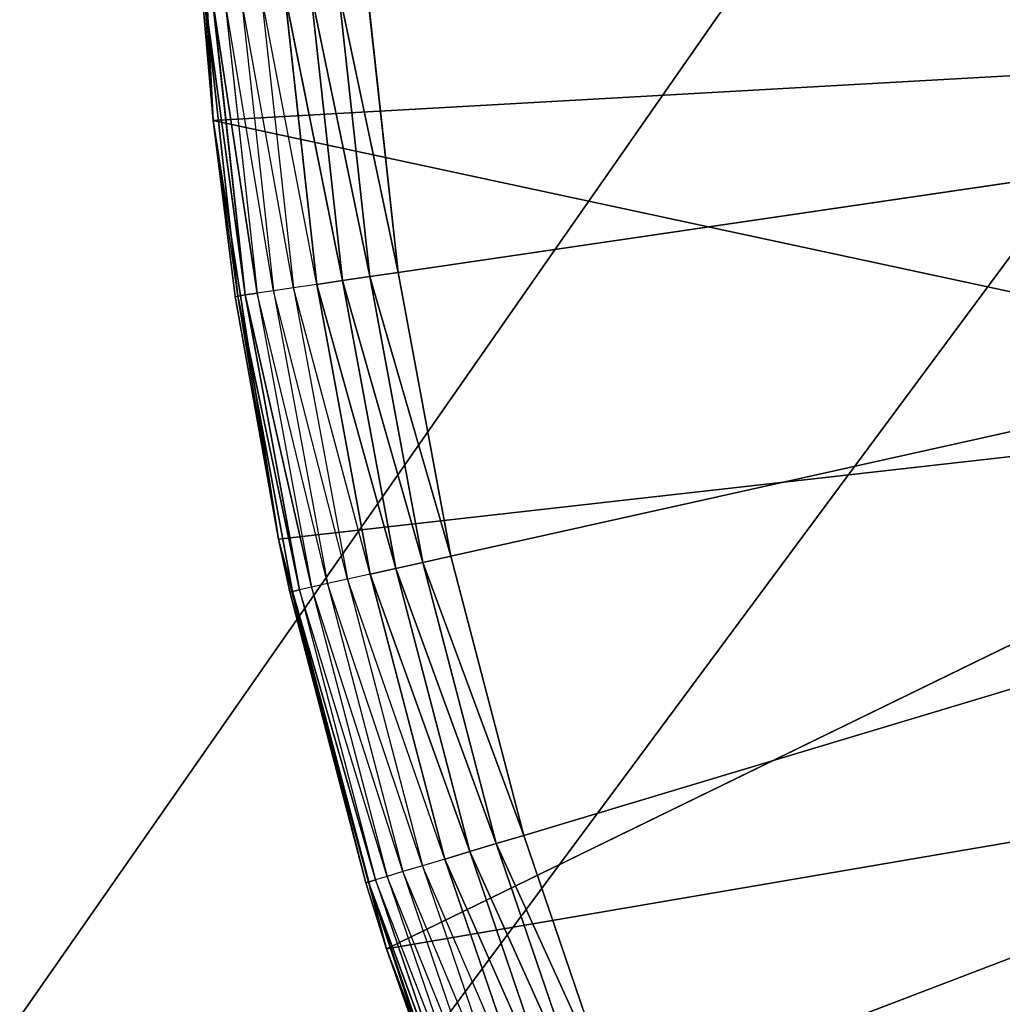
# Model space of a CAD drawing. Header units: centimetres. Extents: x 0.1 to 22.3, y 0.1 to 22.3.
# Tile 42 of 256: x 1.167 to 1.286, y 1.507 to 1.627. Entities that reach past the tile are written whole.
import ezdxf

# ---------------------------------------------------------------- set-up
doc = ezdxf.new("R2010")
doc.units = ezdxf.units.CM
doc.header["$LTSCALE"] = 2.54
doc.layers.get('0').update_dxf_attribs({"true_color": 0xff5454})

# ---------------------------------------------------------------- blocks, each defined once
blk = doc.blocks.new('Kosz na _mieci DELLA.STL')
at = {"color": 0}
for p, q in [((2.63747, 3.6158, 47.35), (0.33747, 0.3158, 47.35)), ((2.63747, 3.6158, 47.35), (0.33747, 0.3158, 47.35)), ((2.63747, 3.6158, 47.25), (0.33747, 0.3158, 47.25)), ((2.63747, 3.6158, 47.25), (0.33747, 0.3158, 47.25)), ((2.65267, 3.44215, 47.35), (0.33747, 0.3158, 47.35)), ((2.65267, 3.44215, 47.35), (0.33747, 0.3158, 47.35)), ((2.65267, 3.44215, 47.25), (0.33747, 0.3158, 47.25)), ((2.65267, 3.44215, 47.25), (0.33747, 0.3158, 47.25)), ((1.19012, 1.61439, 15.75), (1.18747, 1.6658, 15.75)), ((1.19012, 1.61439, 15.75), (1.18747, 1.6658, 15.75)), ((1.21259, 1.59591, 15.55), (1.68747, 1.6658, 15.55)), ((1.21259, 1.59591, 15.55), (1.68747, 1.6658, 15.55)), ((1.68747, 1.6658, 15.55), (1.21896, 1.56143, 15.55)), ((1.68747, 1.6658, 15.55), (1.21896, 1.56143, 15.55)), ((1.22783, 1.52751, 15.55), (1.68747, 1.6658, 15.55)), ((1.22783, 1.52751, 15.55), (1.68747, 1.6658, 15.55)), ((1.23915, 1.49433, 15.55), (1.68747, 1.6658, 15.55)), ((1.23915, 1.49433, 15.55), (1.68747, 1.6658, 15.55)), ((1.19348, 1.62964, 15.55714), (1.19743, 1.59368, 15.55714)), ((1.19987, 1.59404, 15.55468), (1.19348, 1.62964, 15.55714)), ((1.19593, 1.62982, 15.55468), (1.19987, 1.59404, 15.55468)), ((1.2027, 1.59446, 15.55268), (1.19593, 1.62982, 15.55468)), ((1.20582, 1.59492, 15.55121), (1.19878, 1.63003, 15.55268)), ((1.20582, 1.59492, 15.55121), (1.19878, 1.63003, 15.55268)), ((1.19878, 1.63003, 15.55268), (1.2027, 1.59446, 15.55268)), ((1.20193, 1.63026, 15.55121), (1.20582, 1.59492, 15.55121)), ((1.20915, 1.59541, 15.5503), (1.20193, 1.63026, 15.55121)), ((1.20915, 1.59541, 15.5503), (1.20193, 1.63026, 15.55121)), ((1.20193, 1.63026, 15.55121), (1.20582, 1.59492, 15.55121)), ((1.20529, 1.63051, 15.5503), (1.20915, 1.59541, 15.5503)), ((1.21259, 1.59591, 15.55), (1.20529, 1.63051, 15.5503)), ((1.21259, 1.59591, 15.55), (1.20529, 1.63051, 15.5503)), ((1.20529, 1.63051, 15.5503), (1.20915, 1.59541, 15.5503)), ((1.21259, 1.59591, 15.55), (1.20876, 1.63076, 15.55)), ((1.21259, 1.59591, 15.55), (1.20876, 1.63076, 15.55)), ((1.18881, 1.6293, 15.57), (1.19012, 1.61439, 15.75)), ((1.18881, 1.6293, 15.57), (1.19012, 1.61439, 15.75)), ((1.18881, 1.6293, 15.57), (1.19012, 1.61439, 15.57)), ((1.19012, 1.61439, 15.57), (1.18911, 1.62933, 15.56653)), ((1.18911, 1.62933, 15.56653), (1.1931, 1.59304, 15.56653)), ((1.194, 1.59318, 15.56316), (1.18911, 1.62933, 15.56653)), ((1.194, 1.59318, 15.56316), (1.18911, 1.62933, 15.56653)), ((1.18911, 1.62933, 15.56653), (1.1931, 1.59304, 15.56653)), ((1.19001, 1.62939, 15.56316), (1.194, 1.59318, 15.56316)), ((1.19545, 1.59339, 15.56), (1.19001, 1.62939, 15.56316)), ((1.19545, 1.59339, 15.56), (1.19001, 1.62939, 15.56316)), ((1.19001, 1.62939, 15.56316), (1.194, 1.59318, 15.56316)), ((1.19743, 1.59368, 15.55714), (1.19148, 1.6295, 15.56)), ((1.19148, 1.6295, 15.56), (1.19545, 1.59339, 15.56)), ((1.19012, 1.61439, 15.75), (1.34013, 1.62279, 15.75)), ((1.19012, 1.61439, 15.75), (1.34013, 1.62279, 15.75)), ((1.19805, 1.56352, 15.75), (1.19012, 1.61439, 15.75)), ((1.19012, 1.61439, 15.75), (1.1928, 1.593, 15.57)), ((1.19012, 1.61439, 15.75), (1.1928, 1.593, 15.57)), ((1.19012, 1.61439, 15.75), (1.19012, 1.61439, 15.57)), ((1.19012, 1.61439, 15.57), (1.1928, 1.593, 15.57)), ((1.19012, 1.61439, 15.75), (1.19012, 1.61439, 15.57)), ((1.19012, 1.61439, 15.75), (1.34805, 1.58043, 15.75)), ((1.19012, 1.61439, 15.75), (1.34805, 1.58043, 15.75)), ((1.19805, 1.56352, 15.75), (1.19012, 1.61439, 15.75)), ((1.1931, 1.59304, 15.56653), (1.19012, 1.61439, 15.57)), ((1.20582, 1.59492, 15.55121), (1.2027, 1.59446, 15.55268)), ((1.20582, 1.59492, 15.55121), (1.2027, 1.59446, 15.55268)), ((1.20915, 1.59541, 15.5503), (1.20582, 1.59492, 15.55121)), ((1.20915, 1.59541, 15.5503), (1.20582, 1.59492, 15.55121)), ((1.20582, 1.59492, 15.55121), (1.21228, 1.55995, 15.55121)), ((1.21557, 1.56068, 15.5503), (1.20582, 1.59492, 15.55121)), ((1.21557, 1.56068, 15.5503), (1.20582, 1.59492, 15.55121)), ((1.20582, 1.59492, 15.55121), (1.21228, 1.55995, 15.55121)), ((1.21259, 1.59591, 15.55), (1.20915, 1.59541, 15.5503)), ((1.21259, 1.59591, 15.55), (1.20915, 1.59541, 15.5503)), ((1.20915, 1.59541, 15.5503), (1.21557, 1.56068, 15.5503)), ((1.21896, 1.56143, 15.55), (1.20915, 1.59541, 15.5503)), ((1.21896, 1.56143, 15.55), (1.20915, 1.59541, 15.5503)), ((1.20915, 1.59541, 15.5503), (1.21557, 1.56068, 15.5503)), ((1.21896, 1.56143, 15.55), (1.21259, 1.59591, 15.55)), ((1.21896, 1.56143, 15.55), (1.21259, 1.59591, 15.55)), ((1.19987, 1.59404, 15.55468), (1.19743, 1.59368, 15.55714)), ((1.2027, 1.59446, 15.55268), (1.19987, 1.59404, 15.55468)), ((1.19987, 1.59404, 15.55468), (1.20641, 1.55864, 15.55468)), ((1.2092, 1.55926, 15.55268), (1.19987, 1.59404, 15.55468)), ((1.21228, 1.55995, 15.55121), (1.2027, 1.59446, 15.55268)), ((1.21228, 1.55995, 15.55121), (1.2027, 1.59446, 15.55268)), ((1.2027, 1.59446, 15.55268), (1.2092, 1.55926, 15.55268)), ((1.1928, 1.593, 15.57), (1.1931, 1.59304, 15.56653)), ((1.19805, 1.56352, 15.75), (1.1928, 1.593, 15.57)), ((1.1928, 1.593, 15.57), (1.19805, 1.56352, 15.57)), ((1.19805, 1.56352, 15.75), (1.1928, 1.593, 15.57)), ((1.194, 1.59318, 15.56316), (1.1931, 1.59304, 15.56653)), ((1.194, 1.59318, 15.56316), (1.1931, 1.59304, 15.56653)), ((1.19805, 1.56352, 15.57), (1.1931, 1.59304, 15.56653)), ((1.1931, 1.59304, 15.56653), (1.19973, 1.55715, 15.56653)), ((1.20061, 1.55735, 15.56316), (1.1931, 1.59304, 15.56653)), ((1.20061, 1.55735, 15.56316), (1.1931, 1.59304, 15.56653)), ((1.1931, 1.59304, 15.56653), (1.19973, 1.55715, 15.56653)), ((1.19545, 1.59339, 15.56), (1.194, 1.59318, 15.56316)), ((1.19545, 1.59339, 15.56), (1.194, 1.59318, 15.56316)), ((1.194, 1.59318, 15.56316), (1.20061, 1.55735, 15.56316)), ((1.20205, 1.55767, 15.56), (1.194, 1.59318, 15.56316)), ((1.20205, 1.55767, 15.56), (1.194, 1.59318, 15.56316)), ((1.194, 1.59318, 15.56316), (1.20061, 1.55735, 15.56316)), ((1.19743, 1.59368, 15.55714), (1.19545, 1.59339, 15.56)), ((1.204, 1.5581, 15.55714), (1.19545, 1.59339, 15.56)), ((1.19545, 1.59339, 15.56), (1.20205, 1.55767, 15.56)), ((1.19743, 1.59368, 15.55714), (1.204, 1.5581, 15.55714)), ((1.20641, 1.55864, 15.55468), (1.19743, 1.59368, 15.55714)), ((1.19805, 1.56352, 15.75), (1.34805, 1.58043, 15.75)), ((1.19805, 1.56352, 15.75), (1.34805, 1.58043, 15.75)), ((1.34805, 1.58043, 15.75), (1.21116, 1.51374, 15.75)), ((1.34805, 1.58043, 15.75), (1.21116, 1.51374, 15.75)), ((1.19805, 1.56352, 15.57), (1.19805, 1.56352, 15.75)), ((1.19805, 1.56352, 15.57), (1.19944, 1.55709, 15.57)), ((1.19944, 1.55709, 15.57), (1.19805, 1.56352, 15.75)), ((1.19805, 1.56352, 15.57), (1.19805, 1.56352, 15.75)), ((1.19944, 1.55709, 15.57), (1.19805, 1.56352, 15.75)), ((1.20867, 1.52175, 15.57), (1.19805, 1.56352, 15.75)), ((1.20867, 1.52175, 15.57), (1.19805, 1.56352, 15.75)), ((1.21116, 1.51374, 15.75), (1.19805, 1.56352, 15.75)), ((1.21116, 1.51374, 15.75), (1.19805, 1.56352, 15.75)), ((1.19805, 1.56352, 15.57), (1.19973, 1.55715, 15.56653)), ((1.21896, 1.56143, 15.55), (1.21557, 1.56068, 15.5503)), ((1.21896, 1.56143, 15.55), (1.21557, 1.56068, 15.5503)), ((1.22783, 1.52751, 15.55), (1.21896, 1.56143, 15.55)), ((1.22783, 1.52751, 15.55), (1.21896, 1.56143, 15.55)), ((1.21557, 1.56068, 15.5503), (1.21228, 1.55995, 15.55121)), ((1.21557, 1.56068, 15.5503), (1.21228, 1.55995, 15.55121)), ((1.21557, 1.56068, 15.5503), (1.2245, 1.52651, 15.5503)), ((1.22783, 1.52751, 15.55), (1.21557, 1.56068, 15.5503)), ((1.22783, 1.52751, 15.55), (1.21557, 1.56068, 15.5503)), ((1.21557, 1.56068, 15.5503), (1.2245, 1.52651, 15.5503)), ((1.2092, 1.55926, 15.55268), (1.20641, 1.55864, 15.55468)), ((1.21228, 1.55995, 15.55121), (1.2092, 1.55926, 15.55268)), ((1.21228, 1.55995, 15.55121), (1.2092, 1.55926, 15.55268)), ((1.22128, 1.52554, 15.55121), (1.2092, 1.55926, 15.55268)), ((1.22128, 1.52554, 15.55121), (1.2092, 1.55926, 15.55268)), ((1.2092, 1.55926, 15.55268), (1.21825, 1.52463, 15.55268)), ((1.21228, 1.55995, 15.55121), (1.22128, 1.52554, 15.55121)), ((1.2245, 1.52651, 15.5503), (1.21228, 1.55995, 15.55121)), ((1.2245, 1.52651, 15.5503), (1.21228, 1.55995, 15.55121)), ((1.21228, 1.55995, 15.55121), (1.22128, 1.52554, 15.55121)), ((1.204, 1.5581, 15.55714), (1.20205, 1.55767, 15.56)), ((1.20641, 1.55864, 15.55468), (1.204, 1.5581, 15.55714)), ((1.204, 1.5581, 15.55714), (1.21316, 1.5231, 15.55714)), ((1.21552, 1.52381, 15.55468), (1.204, 1.5581, 15.55714)), ((1.20641, 1.55864, 15.55468), (1.21552, 1.52381, 15.55468)), ((1.21825, 1.52463, 15.55268), (1.20641, 1.55864, 15.55468)), ((1.19944, 1.55709, 15.57), (1.19973, 1.55715, 15.56653)), ((1.19944, 1.55709, 15.57), (1.20867, 1.52175, 15.57)), ((1.19944, 1.55709, 15.57), (1.20867, 1.52175, 15.57)), ((1.19944, 1.55709, 15.57), (1.20897, 1.52184, 15.56653)), ((1.19944, 1.55709, 15.57), (1.20897, 1.52184, 15.56653)), ((1.20061, 1.55735, 15.56316), (1.19973, 1.55715, 15.56653)), ((1.20061, 1.55735, 15.56316), (1.19973, 1.55715, 15.56653)), ((1.19973, 1.55715, 15.56653), (1.20897, 1.52184, 15.56653)), ((1.20983, 1.5221, 15.56316), (1.19973, 1.55715, 15.56653)), ((1.20983, 1.5221, 15.56316), (1.19973, 1.55715, 15.56653)), ((1.19973, 1.55715, 15.56653), (1.20897, 1.52184, 15.56653)), ((1.20205, 1.55767, 15.56), (1.20061, 1.55735, 15.56316)), ((1.21124, 1.52252, 15.56), (1.20061, 1.55735, 15.56316)), ((1.20061, 1.55735, 15.56316), (1.20983, 1.5221, 15.56316)), ((1.20205, 1.55767, 15.56), (1.21124, 1.52252, 15.56)), ((1.21316, 1.5231, 15.55714), (1.20205, 1.55767, 15.56)), ((1.21116, 1.51374, 15.75), (1.36111, 1.53937, 15.75)), ((1.21116, 1.51374, 15.75), (1.36111, 1.53937, 15.75)), ((1.22783, 1.52751, 15.55), (1.2245, 1.52651, 15.5503)), ((1.22783, 1.52751, 15.55), (1.2245, 1.52651, 15.5503)), ((1.23915, 1.49433, 15.55), (1.22783, 1.52751, 15.55)), ((1.23915, 1.49433, 15.55), (1.22783, 1.52751, 15.55)), ((1.22128, 1.52554, 15.55121), (1.21825, 1.52463, 15.55268)), ((1.22128, 1.52554, 15.55121), (1.21825, 1.52463, 15.55268)), ((1.2245, 1.52651, 15.5503), (1.22128, 1.52554, 15.55121)), ((1.2245, 1.52651, 15.5503), (1.22128, 1.52554, 15.55121)), ((1.22128, 1.52554, 15.55121), (1.23276, 1.49189, 15.55121)), ((1.2359, 1.49309, 15.5503), (1.22128, 1.52554, 15.55121)), ((1.2359, 1.49309, 15.5503), (1.22128, 1.52554, 15.55121)), ((1.22128, 1.52554, 15.55121), (1.23276, 1.49189, 15.55121)), ((1.2245, 1.52651, 15.5503), (1.2359, 1.49309, 15.5503)), ((1.23915, 1.49433, 15.55), (1.2245, 1.52651, 15.5503)), ((1.23915, 1.49433, 15.55), (1.2245, 1.52651, 15.5503)), ((1.2245, 1.52651, 15.5503), (1.2359, 1.49309, 15.5503)), ((1.21825, 1.52463, 15.55268), (1.21552, 1.52381, 15.55468)), ((1.23276, 1.49189, 15.55121), (1.21825, 1.52463, 15.55268)), ((1.23276, 1.49189, 15.55121), (1.21825, 1.52463, 15.55268)), ((1.21825, 1.52463, 15.55268), (1.22981, 1.49076, 15.55268)), ((1.21552, 1.52381, 15.55468), (1.21316, 1.5231, 15.55714)), ((1.21552, 1.52381, 15.55468), (1.22714, 1.48974, 15.55468)), ((1.22981, 1.49076, 15.55268), (1.21552, 1.52381, 15.55468)), ((1.20983, 1.5221, 15.56316), (1.20897, 1.52184, 15.56653)), ((1.20983, 1.5221, 15.56316), (1.20897, 1.52184, 15.56653)), ((1.21124, 1.52252, 15.56), (1.20983, 1.5221, 15.56316)), ((1.22297, 1.48814, 15.56), (1.20983, 1.5221, 15.56316)), ((1.20983, 1.5221, 15.56316), (1.22159, 1.48762, 15.56316)), ((1.21316, 1.5231, 15.55714), (1.21124, 1.52252, 15.56)), ((1.21124, 1.52252, 15.56), (1.22297, 1.48814, 15.56)), ((1.22484, 1.48886, 15.55714), (1.21124, 1.52252, 15.56)), ((1.21316, 1.5231, 15.55714), (1.22484, 1.48886, 15.55714)), ((1.22714, 1.48974, 15.55468), (1.21316, 1.5231, 15.55714)), ((1.20867, 1.52175, 15.57), (1.20897, 1.52184, 15.56653)), ((1.20867, 1.52175, 15.57), (1.21116, 1.51374, 15.75)), ((1.20867, 1.52175, 15.57), (1.21116, 1.51374, 15.75)), ((1.20867, 1.52175, 15.57), (1.21116, 1.51374, 15.57)), ((1.21116, 1.51374, 15.57), (1.20897, 1.52184, 15.56653)), ((1.22047, 1.48719, 15.57), (1.20897, 1.52184, 15.56653)), ((1.20897, 1.52184, 15.56653), (1.22075, 1.48729, 15.56653)), ((1.22159, 1.48762, 15.56316), (1.20897, 1.52184, 15.56653)), ((1.22159, 1.48762, 15.56316), (1.20897, 1.52184, 15.56653)), ((1.20897, 1.52184, 15.56653), (1.22075, 1.48729, 15.56653)), ((1.22932, 1.46557, 15.75), (1.21116, 1.51374, 15.75)), ((1.21116, 1.51374, 15.75), (1.22047, 1.48719, 15.57)), ((1.21116, 1.51374, 15.75), (1.22047, 1.48719, 15.57)), ((1.21116, 1.51374, 15.75), (1.21116, 1.51374, 15.57)), ((1.21116, 1.51374, 15.57), (1.22047, 1.48719, 15.57)), ((1.21116, 1.51374, 15.75), (1.21116, 1.51374, 15.57)), ((1.22932, 1.46557, 15.75), (1.21116, 1.51374, 15.75))]:
    blk.add_line(p, q, dxfattribs=at)
mesh = blk.add_polyface(dxfattribs=at)
corners = [(2.63747, 3.6158, 47.35), (0.33747, 22.1158, 47.35), (0.33747, 0.3158, 47.35)]
mesh.append_faces([[corners[k] for k in face] for face in [(0, 1, 2)]], dxfattribs={"color": 0})
mesh = blk.add_polyface(dxfattribs=at)
corners = [(2.63747, 18.8158, 47.25), (0.33747, 0.3158, 47.25), (0.33747, 22.1158, 47.25)]
mesh.append_faces([[corners[k] for k in face] for face in [(0, 1, 2)]], dxfattribs={"color": 0})
mesh = blk.add_polyface(dxfattribs=at)
corners = [(21.83747, 0.6158, 15.75), (0.63747, 0.6158, 15.75), (21.83747, 21.8158, 15.75)]
mesh.append_faces([[corners[k] for k in face] for face in [(0, 1, 2)]], dxfattribs={"color": 0})
mesh = blk.add_polyface(dxfattribs=at)
corners = [(21.83747, 21.8158, 15.75), (0.63747, 0.6158, 15.75), (0.63747, 21.8158, 15.75)]
mesh.append_faces([[corners[k] for k in face] for face in [(0, 1, 2)]], dxfattribs={"color": 0})
mesh = blk.add_polyface(dxfattribs=at)
corners = [(21.83747, 0.6158, 15.95), (0.63747, 21.8158, 15.95), (0.63747, 0.6158, 15.95)]
mesh.append_faces([[corners[k] for k in face] for face in [(0, 1, 2)]], dxfattribs={"color": 0})
mesh = blk.add_polyface(dxfattribs=at)
corners = [(21.83747, 21.8158, 15.95), (0.63747, 21.8158, 15.95), (21.83747, 0.6158, 15.95)]
mesh.append_faces([[corners[k] for k in face] for face in [(0, 1, 2)]], dxfattribs={"color": 0})
mesh = blk.add_polyface(dxfattribs=at)
corners = [(2.63747, 3.6158, 47.25), (0.33747, 0.3158, 47.25), (2.63747, 18.8158, 47.25)]
mesh.append_faces([[corners[k] for k in face] for face in [(0, 1, 2)]], dxfattribs={"color": 0})
mesh = blk.add_polyface(dxfattribs=at)
corners = [(2.65267, 3.44215, 47.35), (2.63747, 3.6158, 47.35), (0.33747, 0.3158, 47.35)]
mesh.append_faces([[corners[k] for k in face] for face in [(0, 1, 2)]], dxfattribs={"color": 0})
mesh = blk.add_polyface(dxfattribs=at)
corners = [(2.65267, 3.44215, 47.25), (0.33747, 0.3158, 47.25), (2.63747, 3.6158, 47.25)]
mesh.append_faces([[corners[k] for k in face] for face in [(0, 1, 2)]], dxfattribs={"color": 0})
mesh = blk.add_polyface(dxfattribs=at)
corners = [(2.69778, 3.27378, 47.35), (2.65267, 3.44215, 47.35), (0.33747, 0.3158, 47.35)]
mesh.append_faces([[corners[k] for k in face] for face in [(0, 1, 2)]], dxfattribs={"color": 0})
mesh = blk.add_polyface(dxfattribs=at)
corners = [(2.69778, 3.27378, 47.25), (0.33747, 0.3158, 47.25), (2.65267, 3.44215, 47.25)]
mesh.append_faces([[corners[k] for k in face] for face in [(0, 1, 2)]], dxfattribs={"color": 0})
mesh = blk.add_polyface(dxfattribs=at)
corners = [(2.77145, 3.1158, 47.35), (2.69778, 3.27378, 47.35), (0.33747, 0.3158, 47.35)]
mesh.append_faces([[corners[k] for k in face] for face in [(0, 1, 2)]], dxfattribs={"color": 0})
mesh = blk.add_polyface(dxfattribs=at)
corners = [(2.77145, 3.1158, 47.25), (0.33747, 0.3158, 47.25), (2.69778, 3.27378, 47.25)]
mesh.append_faces([[corners[k] for k in face] for face in [(0, 1, 2)]], dxfattribs={"color": 0})
mesh = blk.add_polyface(dxfattribs=at)
corners = [(2.87143, 2.97301, 47.35), (2.77145, 3.1158, 47.35), (0.33747, 0.3158, 47.35)]
mesh.append_faces([[corners[k] for k in face] for face in [(0, 1, 2)]], dxfattribs={"color": 0})
mesh = blk.add_polyface(dxfattribs=at)
corners = [(2.87143, 2.97301, 47.25), (0.33747, 0.3158, 47.25), (2.77145, 3.1158, 47.25)]
mesh.append_faces([[corners[k] for k in face] for face in [(0, 1, 2)]], dxfattribs={"color": 0})
mesh = blk.add_polyface(dxfattribs=at)
corners = [(2.99469, 2.84976, 47.35), (2.87143, 2.97301, 47.35), (0.33747, 0.3158, 47.35)]
mesh.append_faces([[corners[k] for k in face] for face in [(0, 1, 2)]], dxfattribs={"color": 0})
mesh = blk.add_polyface(dxfattribs=at)
corners = [(2.99469, 2.84976, 47.25), (0.33747, 0.3158, 47.25), (2.87143, 2.97301, 47.25)]
mesh.append_faces([[corners[k] for k in face] for face in [(0, 1, 2)]], dxfattribs={"color": 0})
mesh = blk.add_polyface(dxfattribs=at)
corners = [(3.13747, 2.74978, 47.35), (2.99469, 2.84976, 47.35), (0.33747, 0.3158, 47.35)]
mesh.append_faces([[corners[k] for k in face] for face in [(0, 1, 2)]], dxfattribs={"color": 0})
mesh = blk.add_polyface(dxfattribs=at)
corners = [(3.13747, 2.74978, 47.25), (0.33747, 0.3158, 47.25), (2.99469, 2.84976, 47.25)]
mesh.append_faces([[corners[k] for k in face] for face in [(0, 1, 2)]], dxfattribs={"color": 0})
mesh = blk.add_polyface(dxfattribs=at)
corners = [(3.29545, 2.67611, 47.35), (3.13747, 2.74978, 47.35), (0.33747, 0.3158, 47.35)]
mesh.append_faces([[corners[k] for k in face] for face in [(0, 1, 2)]], dxfattribs={"color": 0})
mesh = blk.add_polyface(dxfattribs=at)
corners = [(3.29545, 2.67611, 47.25), (0.33747, 0.3158, 47.25), (3.13747, 2.74978, 47.25)]
mesh.append_faces([[corners[k] for k in face] for face in [(0, 1, 2)]], dxfattribs={"color": 0})
mesh = blk.add_polyface(dxfattribs=at)
corners = [(3.46383, 2.63099, 47.35), (3.29545, 2.67611, 47.35), (0.33747, 0.3158, 47.35)]
mesh.append_faces([[corners[k] for k in face] for face in [(0, 1, 2)]], dxfattribs={"color": 0})
mesh = blk.add_polyface(dxfattribs=at)
corners = [(3.46383, 2.63099, 47.25), (0.33747, 0.3158, 47.25), (3.29545, 2.67611, 47.25)]
mesh.append_faces([[corners[k] for k in face] for face in [(0, 1, 2)]], dxfattribs={"color": 0})
mesh = blk.add_polyface(dxfattribs=at)
corners = [(3.63747, 2.6158, 47.35), (3.46383, 2.63099, 47.35), (0.33747, 0.3158, 47.35)]
mesh.append_faces([[corners[k] for k in face] for face in [(0, 1, 2)]], dxfattribs={"color": 0})
mesh = blk.add_polyface(dxfattribs=at)
corners = [(3.63747, 2.6158, 47.25), (0.33747, 0.3158, 47.25), (3.46383, 2.63099, 47.25)]
mesh.append_faces([[corners[k] for k in face] for face in [(0, 1, 2)]], dxfattribs={"color": 0})
mesh = blk.add_polyface(dxfattribs=at)
corners = [(22.13747, 0.3158, 47.35), (18.83747, 2.6158, 47.35), (0.33747, 0.3158, 47.35)]
mesh.append_faces([[corners[k] for k in face] for face in [(0, 1, 2)]], dxfattribs={"color": 0})
mesh = blk.add_polyface(dxfattribs=at)
corners = [(18.83747, 2.6158, 47.35), (3.63747, 2.6158, 47.35), (0.33747, 0.3158, 47.35)]
mesh.append_faces([[corners[k] for k in face] for face in [(0, 1, 2)]], dxfattribs={"color": 0})
mesh = blk.add_polyface(dxfattribs=at)
corners = [(22.13747, 0.3158, 47.25), (0.33747, 0.3158, 47.25), (3.63747, 2.6158, 47.25)]
mesh.append_faces([[corners[k] for k in face] for face in [(0, 1, 2)]], dxfattribs={"color": 0})
mesh = blk.add_polyface(dxfattribs=at)
corners = [(1.18747, 1.6658, 15.75), (1.18881, 1.6293, 15.57), (1.19012, 1.61439, 15.75)]
mesh.append_faces([[corners[k] for k in face] for face in [(0, 1, 2)]], dxfattribs={"color": 0})
mesh = blk.add_polyface(dxfattribs=at)
corners = [(1.34013, 1.62279, 15.75), (1.33747, 1.6658, 15.75), (1.18747, 1.6658, 15.75)]
mesh.append_faces([[corners[k] for k in face] for face in [(0, 1, 2)]], dxfattribs={"color": 0})
mesh = blk.add_polyface(dxfattribs=at)
corners = [(1.34013, 1.62279, 15.75), (1.18747, 1.6658, 15.75), (1.19012, 1.61439, 15.75)]
mesh.append_faces([[corners[k] for k in face] for face in [(0, 1, 2)]], dxfattribs={"color": 0})
mesh = blk.add_polyface(dxfattribs=at)
corners = [(1.68747, 1.6658, 15.55), (1.21259, 1.59591, 15.55), (1.20876, 1.63076, 15.55)]
mesh.append_faces([[corners[k] for k in face] for face in [(0, 1, 2)]], dxfattribs={"color": 0})
mesh = blk.add_polyface(dxfattribs=at)
corners = [(1.68747, 1.6658, 15.55), (1.21896, 1.56143, 15.55), (1.21259, 1.59591, 15.55)]
mesh.append_faces([[corners[k] for k in face] for face in [(0, 1, 2)]], dxfattribs={"color": 0})
mesh = blk.add_polyface(dxfattribs=at)
corners = [(1.68747, 1.6658, 15.55), (1.22783, 1.52751, 15.55), (1.21896, 1.56143, 15.55)]
mesh.append_faces([[corners[k] for k in face] for face in [(0, 1, 2)]], dxfattribs={"color": 0})
mesh = blk.add_polyface(dxfattribs=at)
corners = [(1.68747, 1.6658, 15.55), (1.23915, 1.49433, 15.55), (1.22783, 1.52751, 15.55)]
mesh.append_faces([[corners[k] for k in face] for face in [(0, 1, 2)]], dxfattribs={"color": 0})
mesh = blk.add_polyface(dxfattribs=at)
corners = [(1.68747, 1.6658, 15.55), (1.25286, 1.46206, 15.55), (1.23915, 1.49433, 15.55)]
mesh.append_faces([[corners[k] for k in face] for face in [(0, 1, 2)]], dxfattribs={"color": 0})
mesh = blk.add_polyface(dxfattribs=at)
corners = [(1.68747, 1.6658, 15.55), (1.26889, 1.43088, 15.55), (1.25286, 1.46206, 15.55)]
mesh.append_faces([[corners[k] for k in face] for face in [(0, 1, 2)]], dxfattribs={"color": 0})
mesh = blk.add_polyface(dxfattribs=at)
corners = [(1.68747, 1.6658, 15.55), (1.28716, 1.40095, 15.55), (1.26889, 1.43088, 15.55)]
mesh.append_faces([[corners[k] for k in face] for face in [(0, 1, 2)]], dxfattribs={"color": 0})
mesh = blk.add_polyface(dxfattribs=at)
corners = [(1.20582, 1.59492, 15.55121), (1.19878, 1.63003, 15.55268), (1.20193, 1.63026, 15.55121)]
mesh.append_faces([[corners[k] for k in face] for face in [(0, 1, 2)]], dxfattribs={"color": 0})
mesh = blk.add_polyface(dxfattribs=at)
corners = [(1.20582, 1.59492, 15.55121), (1.2027, 1.59446, 15.55268), (1.19878, 1.63003, 15.55268)]
mesh.append_faces([[corners[k] for k in face] for face in [(0, 1, 2)]], dxfattribs={"color": 0})
mesh = blk.add_polyface(dxfattribs=at)
corners = [(1.20915, 1.59541, 15.5503), (1.20193, 1.63026, 15.55121), (1.20529, 1.63051, 15.5503)]
mesh.append_faces([[corners[k] for k in face] for face in [(0, 1, 2)]], dxfattribs={"color": 0})
mesh = blk.add_polyface(dxfattribs=at)
corners = [(1.20915, 1.59541, 15.5503), (1.20582, 1.59492, 15.55121), (1.20193, 1.63026, 15.55121)]
mesh.append_faces([[corners[k] for k in face] for face in [(0, 1, 2)]], dxfattribs={"color": 0})
mesh = blk.add_polyface(dxfattribs=at)
corners = [(1.21259, 1.59591, 15.55), (1.20529, 1.63051, 15.5503), (1.20876, 1.63076, 15.55)]
mesh.append_faces([[corners[k] for k in face] for face in [(0, 1, 2)]], dxfattribs={"color": 0})
mesh = blk.add_polyface(dxfattribs=at)
corners = [(1.21259, 1.59591, 15.55), (1.20915, 1.59541, 15.5503), (1.20529, 1.63051, 15.5503)]
mesh.append_faces([[corners[k] for k in face] for face in [(0, 1, 2)]], dxfattribs={"color": 0})
mesh = blk.add_polyface(dxfattribs=at)
corners = [(1.18881, 1.6293, 15.57), (1.19012, 1.61439, 15.57), (1.19012, 1.61439, 15.75)]
mesh.append_faces([[corners[k] for k in face] for face in [(0, 1, 2)]], dxfattribs={"color": 0})
mesh = blk.add_polyface(dxfattribs=at)
corners = [(1.19001, 1.62939, 15.56316), (1.194, 1.59318, 15.56316), (1.18911, 1.62933, 15.56653)]
mesh.append_faces([[corners[k] for k in face] for face in [(0, 1, 2)]], dxfattribs={"color": 0})
mesh = blk.add_polyface(dxfattribs=at)
corners = [(1.18911, 1.62933, 15.56653), (1.1931, 1.59304, 15.56653), (1.19012, 1.61439, 15.57)]
mesh.append_faces([[corners[k] for k in face] for face in [(0, 1, 2)]], dxfattribs={"color": 0})
mesh = blk.add_polyface(dxfattribs=at)
corners = [(1.18911, 1.62933, 15.56653), (1.194, 1.59318, 15.56316), (1.1931, 1.59304, 15.56653)]
mesh.append_faces([[corners[k] for k in face] for face in [(0, 1, 2)]], dxfattribs={"color": 0})
mesh = blk.add_polyface(dxfattribs=at)
corners = [(1.19148, 1.6295, 15.56), (1.19545, 1.59339, 15.56), (1.19001, 1.62939, 15.56316)]
mesh.append_faces([[corners[k] for k in face] for face in [(0, 1, 2)]], dxfattribs={"color": 0})
mesh = blk.add_polyface(dxfattribs=at)
corners = [(1.19001, 1.62939, 15.56316), (1.19545, 1.59339, 15.56), (1.194, 1.59318, 15.56316)]
mesh.append_faces([[corners[k] for k in face] for face in [(0, 1, 2)]], dxfattribs={"color": 0})
mesh = blk.add_polyface(dxfattribs=at)
corners = [(1.34805, 1.58043, 15.75), (1.34013, 1.62279, 15.75), (1.19012, 1.61439, 15.75)]
mesh.append_faces([[corners[k] for k in face] for face in [(0, 1, 2)]], dxfattribs={"color": 0})
mesh = blk.add_polyface(dxfattribs=at)
corners = [(1.19012, 1.61439, 15.75), (1.1928, 1.593, 15.57), (1.19805, 1.56352, 15.75)]
mesh.append_faces([[corners[k] for k in face] for face in [(0, 1, 2)]], dxfattribs={"color": 0})
mesh = blk.add_polyface(dxfattribs=at)
corners = [(1.19012, 1.61439, 15.57), (1.1928, 1.593, 15.57), (1.19012, 1.61439, 15.75)]
mesh.append_faces([[corners[k] for k in face] for face in [(0, 1, 2)]], dxfattribs={"color": 0})
mesh = blk.add_polyface(dxfattribs=at)
corners = [(1.34805, 1.58043, 15.75), (1.19012, 1.61439, 15.75), (1.19805, 1.56352, 15.75)]
mesh.append_faces([[corners[k] for k in face] for face in [(0, 1, 2)]], dxfattribs={"color": 0})
mesh = blk.add_polyface(dxfattribs=at)
corners = [(1.21228, 1.55995, 15.55121), (1.2027, 1.59446, 15.55268), (1.20582, 1.59492, 15.55121)]
mesh.append_faces([[corners[k] for k in face] for face in [(0, 1, 2)]], dxfattribs={"color": 0})
mesh = blk.add_polyface(dxfattribs=at)
corners = [(1.21557, 1.56068, 15.5503), (1.20582, 1.59492, 15.55121), (1.20915, 1.59541, 15.5503)]
mesh.append_faces([[corners[k] for k in face] for face in [(0, 1, 2)]], dxfattribs={"color": 0})
mesh = blk.add_polyface(dxfattribs=at)
corners = [(1.21557, 1.56068, 15.5503), (1.21228, 1.55995, 15.55121), (1.20582, 1.59492, 15.55121)]
mesh.append_faces([[corners[k] for k in face] for face in [(0, 1, 2)]], dxfattribs={"color": 0})
mesh = blk.add_polyface(dxfattribs=at)
corners = [(1.21896, 1.56143, 15.55), (1.20915, 1.59541, 15.5503), (1.21259, 1.59591, 15.55)]
mesh.append_faces([[corners[k] for k in face] for face in [(0, 1, 2)]], dxfattribs={"color": 0})
mesh = blk.add_polyface(dxfattribs=at)
corners = [(1.21896, 1.56143, 15.55), (1.21557, 1.56068, 15.5503), (1.20915, 1.59541, 15.5503)]
mesh.append_faces([[corners[k] for k in face] for face in [(0, 1, 2)]], dxfattribs={"color": 0})
mesh = blk.add_polyface(dxfattribs=at)
corners = [(1.21228, 1.55995, 15.55121), (1.2092, 1.55926, 15.55268), (1.2027, 1.59446, 15.55268)]
mesh.append_faces([[corners[k] for k in face] for face in [(0, 1, 2)]], dxfattribs={"color": 0})
mesh = blk.add_polyface(dxfattribs=at)
corners = [(1.1928, 1.593, 15.57), (1.19805, 1.56352, 15.57), (1.19805, 1.56352, 15.75)]
mesh.append_faces([[corners[k] for k in face] for face in [(0, 1, 2)]], dxfattribs={"color": 0})
mesh = blk.add_polyface(dxfattribs=at)
corners = [(1.194, 1.59318, 15.56316), (1.20061, 1.55735, 15.56316), (1.1931, 1.59304, 15.56653)]
mesh.append_faces([[corners[k] for k in face] for face in [(0, 1, 2)]], dxfattribs={"color": 0})
mesh = blk.add_polyface(dxfattribs=at)
corners = [(1.1931, 1.59304, 15.56653), (1.19973, 1.55715, 15.56653), (1.19805, 1.56352, 15.57)]
mesh.append_faces([[corners[k] for k in face] for face in [(0, 1, 2)]], dxfattribs={"color": 0})
mesh = blk.add_polyface(dxfattribs=at)
corners = [(1.1931, 1.59304, 15.56653), (1.20061, 1.55735, 15.56316), (1.19973, 1.55715, 15.56653)]
mesh.append_faces([[corners[k] for k in face] for face in [(0, 1, 2)]], dxfattribs={"color": 0})
mesh = blk.add_polyface(dxfattribs=at)
corners = [(1.19545, 1.59339, 15.56), (1.20205, 1.55767, 15.56), (1.194, 1.59318, 15.56316)]
mesh.append_faces([[corners[k] for k in face] for face in [(0, 1, 2)]], dxfattribs={"color": 0})
mesh = blk.add_polyface(dxfattribs=at)
corners = [(1.194, 1.59318, 15.56316), (1.20205, 1.55767, 15.56), (1.20061, 1.55735, 15.56316)]
mesh.append_faces([[corners[k] for k in face] for face in [(0, 1, 2)]], dxfattribs={"color": 0})
mesh = blk.add_polyface(dxfattribs=at)
corners = [(1.34805, 1.58043, 15.75), (1.19805, 1.56352, 15.75), (1.21116, 1.51374, 15.75)]
mesh.append_faces([[corners[k] for k in face] for face in [(0, 1, 2)]], dxfattribs={"color": 0})
mesh = blk.add_polyface(dxfattribs=at)
corners = [(1.36111, 1.53937, 15.75), (1.34805, 1.58043, 15.75), (1.21116, 1.51374, 15.75)]
mesh.append_faces([[corners[k] for k in face] for face in [(0, 1, 2)]], dxfattribs={"color": 0})
mesh = blk.add_polyface(dxfattribs=at)
corners = [(1.19805, 1.56352, 15.57), (1.19944, 1.55709, 15.57), (1.19805, 1.56352, 15.75)]
mesh.append_faces([[corners[k] for k in face] for face in [(0, 1, 2)]], dxfattribs={"color": 0})
mesh = blk.add_polyface(dxfattribs=at)
corners = [(1.19805, 1.56352, 15.75), (1.19944, 1.55709, 15.57), (1.20867, 1.52175, 15.57)]
mesh.append_faces([[corners[k] for k in face] for face in [(0, 1, 2)]], dxfattribs={"color": 0})
mesh = blk.add_polyface(dxfattribs=at)
corners = [(1.19805, 1.56352, 15.75), (1.20867, 1.52175, 15.57), (1.21116, 1.51374, 15.75)]
mesh.append_faces([[corners[k] for k in face] for face in [(0, 1, 2)]], dxfattribs={"color": 0})
mesh = blk.add_polyface(dxfattribs=at)
corners = [(1.22783, 1.52751, 15.55), (1.21557, 1.56068, 15.5503), (1.21896, 1.56143, 15.55)]
mesh.append_faces([[corners[k] for k in face] for face in [(0, 1, 2)]], dxfattribs={"color": 0})
mesh = blk.add_polyface(dxfattribs=at)
corners = [(1.2245, 1.52651, 15.5503), (1.21228, 1.55995, 15.55121), (1.21557, 1.56068, 15.5503)]
mesh.append_faces([[corners[k] for k in face] for face in [(0, 1, 2)]], dxfattribs={"color": 0})
mesh = blk.add_polyface(dxfattribs=at)
corners = [(1.22783, 1.52751, 15.55), (1.2245, 1.52651, 15.5503), (1.21557, 1.56068, 15.5503)]
mesh.append_faces([[corners[k] for k in face] for face in [(0, 1, 2)]], dxfattribs={"color": 0})
mesh = blk.add_polyface(dxfattribs=at)
corners = [(1.22128, 1.52554, 15.55121), (1.2092, 1.55926, 15.55268), (1.21228, 1.55995, 15.55121)]
mesh.append_faces([[corners[k] for k in face] for face in [(0, 1, 2)]], dxfattribs={"color": 0})
mesh = blk.add_polyface(dxfattribs=at)
corners = [(1.22128, 1.52554, 15.55121), (1.21825, 1.52463, 15.55268), (1.2092, 1.55926, 15.55268)]
mesh.append_faces([[corners[k] for k in face] for face in [(0, 1, 2)]], dxfattribs={"color": 0})
mesh = blk.add_polyface(dxfattribs=at)
corners = [(1.2245, 1.52651, 15.5503), (1.22128, 1.52554, 15.55121), (1.21228, 1.55995, 15.55121)]
mesh.append_faces([[corners[k] for k in face] for face in [(0, 1, 2)]], dxfattribs={"color": 0})
mesh = blk.add_polyface(dxfattribs=at)
corners = [(1.19973, 1.55715, 15.56653), (1.20897, 1.52184, 15.56653), (1.19944, 1.55709, 15.57)]
mesh.append_faces([[corners[k] for k in face] for face in [(0, 1, 2)]], dxfattribs={"color": 0})
mesh = blk.add_polyface(dxfattribs=at)
corners = [(1.19944, 1.55709, 15.57), (1.20897, 1.52184, 15.56653), (1.20867, 1.52175, 15.57)]
mesh.append_faces([[corners[k] for k in face] for face in [(0, 1, 2)]], dxfattribs={"color": 0})
mesh = blk.add_polyface(dxfattribs=at)
corners = [(1.20061, 1.55735, 15.56316), (1.20983, 1.5221, 15.56316), (1.19973, 1.55715, 15.56653)]
mesh.append_faces([[corners[k] for k in face] for face in [(0, 1, 2)]], dxfattribs={"color": 0})
mesh = blk.add_polyface(dxfattribs=at)
corners = [(1.19973, 1.55715, 15.56653), (1.20983, 1.5221, 15.56316), (1.20897, 1.52184, 15.56653)]
mesh.append_faces([[corners[k] for k in face] for face in [(0, 1, 2)]], dxfattribs={"color": 0})
mesh = blk.add_polyface(dxfattribs=at)
corners = [(1.36111, 1.53937, 15.75), (1.21116, 1.51374, 15.75), (1.22932, 1.46557, 15.75)]
mesh.append_faces([[corners[k] for k in face] for face in [(0, 1, 2)]], dxfattribs={"color": 0})
mesh = blk.add_polyface(dxfattribs=at)
corners = [(1.37912, 1.50022, 15.75), (1.36111, 1.53937, 15.75), (1.22932, 1.46557, 15.75)]
mesh.append_faces([[corners[k] for k in face] for face in [(0, 1, 2)]], dxfattribs={"color": 0})
mesh = blk.add_polyface(dxfattribs=at)
corners = [(1.23915, 1.49433, 15.55), (1.2245, 1.52651, 15.5503), (1.22783, 1.52751, 15.55)]
mesh.append_faces([[corners[k] for k in face] for face in [(0, 1, 2)]], dxfattribs={"color": 0})
mesh = blk.add_polyface(dxfattribs=at)
corners = [(1.23276, 1.49189, 15.55121), (1.21825, 1.52463, 15.55268), (1.22128, 1.52554, 15.55121)]
mesh.append_faces([[corners[k] for k in face] for face in [(0, 1, 2)]], dxfattribs={"color": 0})
mesh = blk.add_polyface(dxfattribs=at)
corners = [(1.2359, 1.49309, 15.5503), (1.22128, 1.52554, 15.55121), (1.2245, 1.52651, 15.5503)]
mesh.append_faces([[corners[k] for k in face] for face in [(0, 1, 2)]], dxfattribs={"color": 0})
mesh = blk.add_polyface(dxfattribs=at)
corners = [(1.2359, 1.49309, 15.5503), (1.23276, 1.49189, 15.55121), (1.22128, 1.52554, 15.55121)]
mesh.append_faces([[corners[k] for k in face] for face in [(0, 1, 2)]], dxfattribs={"color": 0})
mesh = blk.add_polyface(dxfattribs=at)
corners = [(1.23915, 1.49433, 15.55), (1.2359, 1.49309, 15.5503), (1.2245, 1.52651, 15.5503)]
mesh.append_faces([[corners[k] for k in face] for face in [(0, 1, 2)]], dxfattribs={"color": 0})
mesh = blk.add_polyface(dxfattribs=at)
corners = [(1.23276, 1.49189, 15.55121), (1.22981, 1.49076, 15.55268), (1.21825, 1.52463, 15.55268)]
mesh.append_faces([[corners[k] for k in face] for face in [(0, 1, 2)]], dxfattribs={"color": 0})
mesh = blk.add_polyface(dxfattribs=at)
corners = [(1.20983, 1.5221, 15.56316), (1.22159, 1.48762, 15.56316), (1.20897, 1.52184, 15.56653)]
mesh.append_faces([[corners[k] for k in face] for face in [(0, 1, 2)]], dxfattribs={"color": 0})
mesh = blk.add_polyface(dxfattribs=at)
corners = [(1.20867, 1.52175, 15.57), (1.21116, 1.51374, 15.57), (1.21116, 1.51374, 15.75)]
mesh.append_faces([[corners[k] for k in face] for face in [(0, 1, 2)]], dxfattribs={"color": 0})
mesh = blk.add_polyface(dxfattribs=at)
corners = [(1.20897, 1.52184, 15.56653), (1.22075, 1.48729, 15.56653), (1.22047, 1.48719, 15.57)]
mesh.append_faces([[corners[k] for k in face] for face in [(0, 1, 2)]], dxfattribs={"color": 0})
mesh = blk.add_polyface(dxfattribs=at)
corners = [(1.20897, 1.52184, 15.56653), (1.22159, 1.48762, 15.56316), (1.22075, 1.48729, 15.56653)]
mesh.append_faces([[corners[k] for k in face] for face in [(0, 1, 2)]], dxfattribs={"color": 0})
mesh = blk.add_polyface(dxfattribs=at)
corners = [(1.21116, 1.51374, 15.75), (1.22047, 1.48719, 15.57), (1.22932, 1.46557, 15.75)]
mesh.append_faces([[corners[k] for k in face] for face in [(0, 1, 2)]], dxfattribs={"color": 0})
mesh = blk.add_polyface(dxfattribs=at)
corners = [(1.21116, 1.51374, 15.57), (1.22047, 1.48719, 15.57), (1.21116, 1.51374, 15.75)]
mesh.append_faces([[corners[k] for k in face] for face in [(0, 1, 2)]], dxfattribs={"color": 0})

msp = doc.modelspace()

# ---------------------------------------------------------------- block references
at = {"color": 0}
msp.add_blockref('Kosz na _mieci DELLA.STL', (0, 0), dxfattribs=at)

doc.saveas('drawing.dxf')
